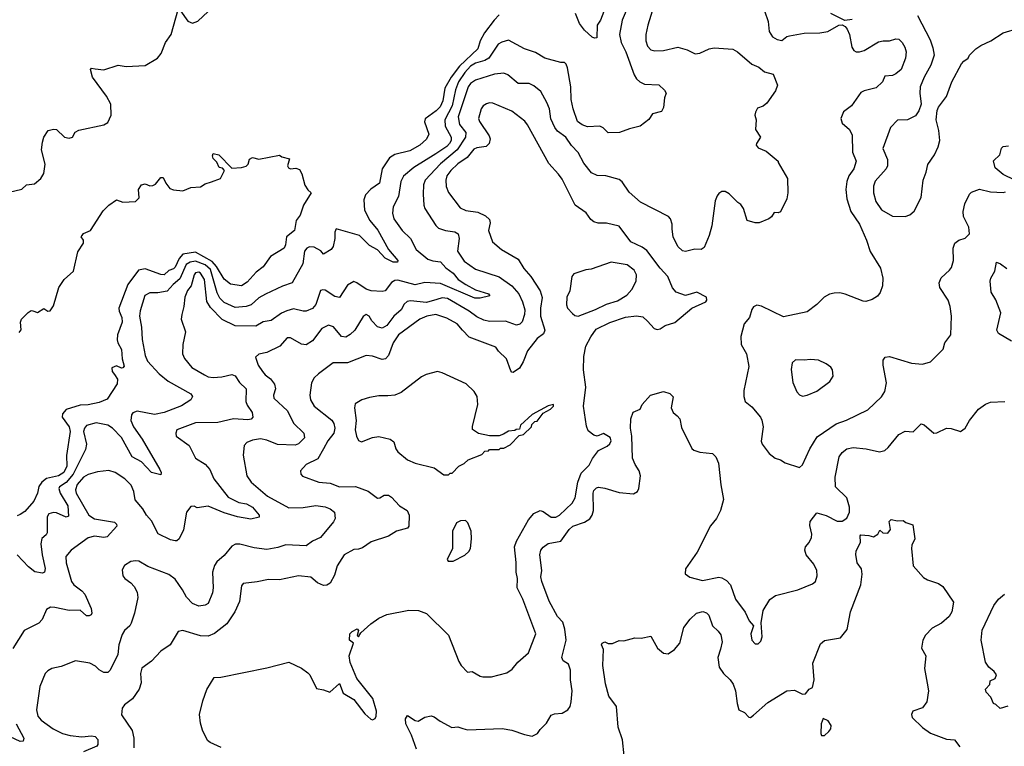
# Model space of a CAD drawing. Extents: x 2293139 to 2515392, y 824115 to 1006937.
# Tile 91 of 256: x 2351592 to 2357822, y 927344 to 931939. Entities that reach past the tile are written whole.
import ezdxf

# ---------------------------------------------------------------- set-up
doc = ezdxf.new("R2010")
doc.units = 0

msp = doc.modelspace()

# ---------------------------------------------------------------- linework, layer by layer
at = {"layer": '0CON10XD'}
for points in [[(2355453.8, 932055), (2355404.7, 931935), (2355387.5, 931845), (2355398.4, 931795), (2355426.7, 931736.7), (2355480.1, 931590.1), (2355495, 931565.6), (2355515.9, 931545.9), (2355545, 931531.2), (2355635, 931527.5), (2355672.7, 931492.7), (2355681.2, 931475), (2355671.2, 931445), (2355666.1, 931383.9), (2355652.5, 931357.5), (2355595, 931343.3), (2355573, 931307), (2355517.5, 931265), (2355450.3, 931249.7), (2355387.5, 931225), (2355315, 931224.2), (2355283.3, 931255), (2355262.5, 931265), (2355185, 931262.1), (2355150, 931275), (2355121.4, 931295), (2355094.4, 931375), (2355082.1, 931435), (2355078.2, 931515), (2355057.1, 931635), (2355048.6, 931658.6), (2355038, 931668), (2355015, 931668.8), (2354915, 931695.5), (2354855, 931731.1), (2354785, 931755.5), (2354685, 931808.5), (2354642.4, 931797.6), (2354620, 931785), (2354560.4, 931695), (2354535, 931681.4), (2354475, 931664.3), (2354444.8, 931645), (2354407.4, 931605), (2354367.9, 931545), (2354349.8, 931495), (2354328, 931395), (2354281.3, 931305), (2354283.6, 931265), (2354320.8, 931195), (2354320.8, 931175), (2354312.3, 931155), (2354294, 931136), (2354225, 931090.2), (2354084.8, 931005.2), (2354019.7, 930950.3), (2354004.2, 930915.8), (2353989.6, 930820.4), (2353954.4, 930755), (2353950.5, 930715), (2353960.1, 930680.1), (2354011.9, 930605), (2354064.2, 930555), (2354100.9, 930485), (2354175, 930424.7), (2354205, 930413.4), (2354255, 930407.5), (2354289.1, 930369.1), (2354335.1, 930335.1), (2354366.6, 930296.6), (2354415, 930263.5), (2354475, 930229.7), (2354557.5, 930205), (2354567, 930193), (2354505, 930178.4), (2354471.7, 930178.3), (2354255, 930271.1), (2354155, 930276.3), (2354095, 930262.2), (2353985, 930291.6), (2353965, 930289.6), (2353945, 930276.7), (2353903.3, 930225), (2353885, 930220), (2353815, 930224.6), (2353785, 930234.7), (2353725, 930275.5), (2353705, 930282.7), (2353665, 930260.9), (2353615, 930182.2), (2353585, 930188.5), (2353525, 930228.1), (2353508.8, 930231.2), (2353495, 930226), (2353465, 930137.5), (2353445, 930111.4), (2353405, 930096.5), (2353384.5, 930095.5), (2353325, 930109.6), (2353281.8, 930098.2), (2353247.3, 930082.7), (2353182.9, 930037.1), (2353132, 930028), (2353085, 930001.5), (2352955, 930002.7), (2352873.5, 930043.5), (2352798.1, 930118.1), (2352776.2, 930156.2), (2352761.4, 930295), (2352735, 930335.9), (2352725, 930341.8), (2352705, 930338.2), (2352694.7, 930325), (2352676.9, 930255), (2352653.6, 930226.4), (2352636.4, 930185), (2352630.9, 930125), (2352616.9, 930075), (2352614.4, 930045), (2352640, 929965), (2352623.6, 929885), (2352622.2, 929825), (2352635, 929796), (2352680.3, 929740.3), (2352761.9, 929691.9), (2352785, 929681.2), (2352815, 929676.8), (2352869.7, 929680.3), (2352935, 929695.5), (2352955, 929687.1), (2352983.1, 929645), (2353024.5, 929605), (2353023.1, 929525), (2353031.5, 929501.5), (2353063.1, 929455), (2353066, 929425), (2353056.4, 929413.6), (2353035, 929407.8), (2352945, 929413.8), (2352845, 929391.2), (2352705, 929389.1), (2352586.7, 929345), (2352580, 929325), (2352582.5, 929305), (2352664, 929245), (2352704.3, 929165), (2352765, 929128.1), (2352794.3, 929095), (2352820, 929035), (2352910.1, 928920.1), (2352977.5, 928885), (2353026.6, 928876.6), (2353065, 928856.2), (2353107.1, 928805), (2353106.9, 928793.1), (2353055, 928779.3), (2352968.8, 928795), (2352885, 928820), (2352785, 928863.2), (2352715, 928852.5), (2352695, 928862.5), (2352675, 928860.8), (2352647.1, 928825), (2352627.6, 928712.4), (2352600, 928655), (2352587, 928643), (2352575, 928642.5), (2352545, 928648.6), (2352468.2, 928688.2), (2352425, 928770), (2352394.6, 928804.6), (2352371.4, 928845), (2352321.7, 928901.7), (2352314.4, 928955), (2352296.5, 928995), (2352256.7, 929035), (2352195.7, 929075.7), (2352155, 929088.2), (2352085, 929079.2), (2352025, 929061.8), (2351995, 929046), (2351955, 929000), (2351944.1, 928965), (2351948.2, 928945), (2352028.5, 928805), (2352065, 928782.5), (2352191.2, 928761.2), (2352205, 928748.8), (2352205.6, 928735), (2352145, 928668.2), (2352125, 928664.7), (2352065, 928672.5), (2352025, 928661.8), (2351917.5, 928585), (2351884.4, 928545), (2351885.5, 928505), (2351919.6, 928385), (2351934.2, 928364.2), (2351985, 928327.8), (2352003.6, 928305), (2352044.4, 928215), (2352048.6, 928185), (2352044, 928175), (2352032.1, 928167.9), (2352015, 928168.9), (2351975, 928205.4), (2351905, 928202.4), (2351815, 928222.5), (2351787.1, 928222.9), (2351760.4, 928209.6), (2351733.4, 928146.6), (2351712.5, 928122.5), (2351620, 928075), (2351548.3, 927961.7)], [(2355308.9, 932045), (2355267.1, 931935), (2355246, 931905), (2355242.5, 931825), (2355228.3, 931821.7), (2355215, 931827.5), (2355165, 931872.2), (2355134.1, 931915), (2355108.2, 931978.2)], [(2351525, 930848.6), (2351605, 930867.5), (2351635, 930894), (2351685, 930900.8), (2351725.5, 930934.5), (2351743.4, 930966.6), (2351753.3, 931025), (2351730, 931115), (2351735.5, 931164.5), (2351744.2, 931195), (2351771.2, 931238.8), (2351806.4, 931246.4), (2351823.9, 931243.9), (2351875.9, 931195.9), (2351905, 931188.8), (2351925, 931196.7), (2351943.4, 931226.6), (2351965, 931240), (2352125, 931274.2), (2352150.3, 931289.7), (2352170.8, 931335), (2352167.5, 931405), (2352142, 931455), (2352052, 931575), (2352040, 931625), (2352047, 931633), (2352068.3, 931628.3), (2352125, 931622), (2352215, 931651.2), (2352265, 931643.8), (2352385, 931648.8), (2352463.3, 931695), (2352486, 931725), (2352514.5, 931795.5), (2352549.2, 931845), (2352595, 932002.5)], [(2354625, 931969.4), (2354593.3, 931935), (2354532, 931855), (2354505.7, 931805), (2354489.8, 931755), (2354374.4, 931645.6), (2354321.2, 931575), (2354282.3, 931505), (2354269.4, 931425), (2354251.9, 931388.1), (2354227.4, 931362.6), (2354157.2, 931312.8), (2354152.8, 931292.8), (2354180.8, 931215), (2354166.3, 931183.7), (2354124.5, 931145), (2354060.1, 931109.9), (2353965, 931087.3), (2353931.8, 931065), (2353884.7, 930995), (2353867.5, 930905), (2353813.6, 930866.4), (2353778.8, 930831.2), (2353769.7, 930800.3), (2353773.9, 930735), (2353808.2, 930668.2), (2353857.9, 930607.9), (2353926, 930486), (2353984.3, 930415), (2353981.2, 930405), (2353955, 930404.7), (2353905, 930431.6), (2353855, 930483.3), (2353805, 930510), (2353741.5, 930575), (2353595, 930616.2), (2353585.8, 930595), (2353585.6, 930555), (2353574.5, 930505.5), (2353562, 930485), (2353515, 930456.2), (2353496.8, 930476.8), (2353455, 930499.5), (2353425, 930501.8), (2353408.6, 930495), (2353394.7, 930475), (2353383.3, 930395), (2353315.3, 930274.7), (2353255, 930254.4), (2353146.2, 930203.8), (2353105, 930180.5), (2353056.2, 930135), (2353025.6, 930124.4), (2352955, 930118.3), (2352885, 930151), (2352858.5, 930178.5), (2352841.7, 930211.7), (2352798.4, 930358.4), (2352765, 930389.3), (2352705, 930412.1), (2352669.5, 930405), (2352645, 930390.2), (2352605, 930299.7), (2352563.2, 930265), (2352525, 930222.3), (2352465, 930212.5), (2352415, 930212.5), (2352384.4, 930195), (2352353.1, 930096.9), (2352349.4, 930065), (2352362.4, 929995), (2352366.1, 929916.1), (2352385.5, 929815), (2352399.5, 929779.5), (2352475, 929699.5), (2352531.9, 929651.9), (2352675, 929572), (2352685.8, 929555), (2352673.8, 929535), (2352615, 929496.4), (2352505, 929454.8), (2352445, 929441.7), (2352335, 929462.9), (2352307.6, 929452.4), (2352299.5, 929440.5), (2352295.8, 929405), (2352311.1, 929365), (2352366.3, 929286.3), (2352477.5, 929095), (2352486.7, 929075), (2352485, 929060), (2352425, 929075.5), (2352361.8, 929141.8), (2352304, 929174), (2352236.3, 929296.3), (2352179.2, 929355), (2352150, 929375), (2352075, 929389.8), (2352015, 929372.5), (2352001.3, 929355), (2351995.9, 929334.1), (2352013.4, 929255), (2352009.1, 929220.9), (2351929.1, 929065), (2351885, 929012.4), (2351844.5, 928985), (2351838.8, 928975), (2351848.6, 928945), (2351896.6, 928865), (2351900.3, 928799.7), (2351885, 928792.9), (2351825, 928819.6), (2351805, 928822.5), (2351777, 928813), (2351766.5, 928795), (2351765.4, 928694.6), (2351758.8, 928681.2), (2351731.7, 928658.3), (2351726.1, 928625), (2351733.3, 928555), (2351752.9, 928467.1), (2351748.8, 928445), (2351735, 928438), (2351687.8, 928447.8), (2351648.1, 928478.1), (2351575, 928553.9)], [(2352608.8, 931995), (2352655, 931930), (2352685, 931917.1), (2352719.4, 931930.6), (2352785, 931990)], [(2355605, 932026.2), (2355566.4, 931905), (2355554.5, 931844.5), (2355554.5, 931805), (2355565, 931771.2), (2355585, 931748.6), (2355611.3, 931741.3), (2355665, 931743.3), (2355755, 931764.4), (2355815, 931748.1), (2355865, 931723.1), (2355895, 931727.5), (2355955, 931754.6), (2355985, 931760.4), (2356105, 931751.9), (2356134.2, 931735), (2356225, 931657.1), (2356267.8, 931637.8), (2356305, 931610), (2356360, 931595), (2356386.7, 931525), (2356375, 931490), (2356319.3, 931410.7), (2356297, 931393), (2356260.7, 931379.3), (2356247.5, 931355), (2356243.3, 931335), (2356252.5, 931305), (2356247.5, 931245), (2356280, 931195), (2356253, 931157), (2356252.5, 931145), (2356265, 931127.5), (2356315, 931107.5), (2356390, 931045), (2356390, 931035), (2356450, 930935), (2356452.5, 930845), (2356446.7, 930805), (2356405, 930724), (2356391.7, 930718.3), (2356365, 930720), (2356347.9, 930692.1), (2356331.2, 930678.8), (2356270, 930655), (2356245, 930653.3), (2356195, 930670), (2356172.5, 930745), (2356155, 930770), (2356135, 930782.5), (2356081.7, 930838.3), (2356055, 930851.4), (2356035, 930853.1), (2356015, 930840.6), (2356004.6, 930825), (2355992.8, 930792.8), (2355972.1, 930635), (2355955, 930573.3), (2355921.7, 930498.3), (2355903.6, 930486.4), (2355862.7, 930487.3), (2355805, 930472.5), (2355785, 930477.1), (2355755, 930504.2), (2355727.5, 930565), (2355719.2, 930615), (2355721.2, 930645), (2355709.5, 930679.5), (2355696.7, 930695), (2355520, 930785), (2355448.1, 930848.1), (2355403.4, 930913.4), (2355385, 930928), (2355300.9, 930950.9), (2355245, 930953.3), (2355210.1, 930970.1), (2355160.6, 931030.6), (2355125, 931098.1), (2355082.7, 931142.7), (2355046.4, 931195), (2354995.4, 931235)], [(2356303.8, 931995), (2356327.9, 931927.9), (2356334, 931865), (2356355, 931831.2), (2356384.5, 931814.5), (2356415, 931807.5), (2356445, 931832.5), (2356462.6, 931837.4), (2356555, 931854.6), (2356655, 931855.6), (2356705, 931864.4), (2356775, 931904), (2356795, 931906.7), (2356815, 931896.7), (2356828.5, 931878.5), (2356842.2, 931845), (2356857.7, 931765), (2356870, 931745), (2356885, 931736.2), (2356905, 931735.4), (2356935.4, 931744.6), (2357025, 931798.7), (2357055, 931806), (2357095.5, 931805.5), (2357135, 931818.6), (2357155, 931815.8), (2357175.4, 931795.4), (2357191.9, 931765), (2357201.4, 931735), (2357197.1, 931695), (2357169.2, 931625), (2357135, 931595.7), (2357115, 931586.7), (2357065, 931581.4), (2357050.8, 931545), (2357011.1, 931508.9), (2356935, 931489.1), (2356915, 931477.8), (2356855.4, 931394.6), (2356804.5, 931355.5), (2356787.5, 931315), (2356795.8, 931285), (2356842.9, 931245), (2356859.3, 931209.3), (2356862, 931102), (2356884.3, 931045), (2356870, 930995), (2356838.8, 930951.2), (2356824.6, 930915.4), (2356819.6, 930865), (2356824.7, 930805), (2356851.2, 930725), (2356904.6, 930645), (2356950.6, 930545), (2356973.3, 930473.3), (2357037.9, 930367.9), (2357053.7, 930303.7), (2357051.5, 930255), (2357036, 930214), (2357018.8, 930191.2), (2356985, 930170), (2356945, 930157.1), (2356928.6, 930158.6), (2356815, 930203.6), (2356781.2, 930211.2), (2356745, 930210), (2356715, 930203.1), (2356681.2, 930185), (2356635, 930137.5), (2356575, 930092), (2356425, 930060.6), (2356285, 930126.2), (2356255, 930133.3), (2356235, 930122.5), (2356224.1, 930105.9), (2356208.8, 930055), (2356176.2, 930015), (2356154.1, 929935.9), (2356156, 929885), (2356189.5, 929825), (2356204.4, 929745), (2356174.5, 929594.5), (2356172.7, 929555), (2356183.1, 929525), (2356225, 929490), (2356280, 929425), (2356287, 929407), (2356295.7, 929365), (2356284.1, 929274.1), (2356288.8, 929255), (2356333.3, 929195), (2356372.5, 929165), (2356405.9, 929155.9), (2356435, 929136.7), (2356525, 929107.5), (2356545.7, 929124.3), (2356590.8, 929225), (2356638.7, 929301.3), (2356757.2, 929382.8), (2356823.9, 929406.1), (2356957.6, 929472.4), (2357045.5, 929554.5), (2357065, 929587.5), (2357076.8, 929643.2), (2357055.8, 929755), (2357056.2, 929785), (2357067.5, 929805), (2357095, 929808), (2357233.9, 929766.1), (2357305, 929760), (2357355, 929775.8), (2357435.6, 929854.4), (2357446, 929895), (2357483.8, 929945), (2357488.6, 930065), (2357480, 930125), (2357466.7, 930165), (2357414.5, 930245), (2357408.6, 930275), (2357422.6, 930307.4), (2357475, 930354.2), (2357487.3, 930372.7), (2357500.9, 930415), (2357498.1, 930495), (2357508.6, 930525), (2357535, 930544.4), (2357575, 930558.1), (2357600.6, 930585), (2357596.3, 930626.3), (2357564.3, 930695), (2357561.4, 930725), (2357571.4, 930775), (2357602, 930835), (2357615, 930848), (2357665, 930867.1), (2357735, 930850.8), (2357815, 930846.7), (2357828.8, 930851.2)], [(2356859.1, 931940.9), (2356813.6, 931933.6), (2356725, 931978.1)], [(2357272.7, 931965), (2357352.6, 931812.6), (2357370.5, 931760.5), (2357377.5, 931715), (2357357.9, 931652.1), (2357314.6, 931575.4), (2357288.8, 931515), (2357286.7, 931475), (2357296.7, 931405), (2357281.7, 931361.7), (2357259.3, 931330.7), (2357210, 931305), (2357145, 931303.3), (2357102.4, 931257.6), (2357052.9, 931125), (2357083.5, 931055), (2357082.5, 931015), (2357073.3, 930995), (2357005, 930918.6), (2356994, 930886), (2356993.9, 930845), (2357009.8, 930789.8), (2357045, 930735.8), (2357115, 930696), (2357195, 930693.8)], [(2357195, 930693.8), (2357225, 930703.8), (2357251.7, 930728.3), (2357296.4, 930813.6), (2357307.5, 930925), (2357327.7, 930975), (2357336.9, 931023.1), (2357380.8, 931085), (2357403.8, 931135), (2357413.8, 931175), (2357408.3, 931238.3), (2357390, 931305), (2357398, 931365), (2357406.2, 931385), (2357456.8, 931453.2), (2357488.8, 931545), (2357551.2, 931658.8), (2357565, 931676.7), (2357592.5, 931695), (2357602.5, 931715), (2357642.5, 931755), (2357672.5, 931775), (2357737.5, 931805), (2357815, 931856.7), (2357913.9, 931886.1)], [(2354995.4, 931235), (2354977.4, 931257.4), (2354952, 931312), (2354943.1, 931375), (2354927.9, 931415), (2354888.5, 931485), (2354845, 931520), (2354814.5, 931534.5), (2354745, 931534.5), (2354679.5, 931589.5), (2354655, 931600), (2354595, 931593.9), (2354475, 931557.2), (2354445, 931534.7), (2354430.4, 931515), (2354365.2, 931325), (2354375, 931275.5), (2354414.7, 931225), (2354412.5, 931195), (2354360.8, 931115), (2354253.5, 931026.5), (2354157.9, 930925), (2354147.7, 930895), (2354145.5, 930835), (2354149.2, 930765), (2354155.8, 930745.8), (2354225, 930637.5), (2354241.5, 930621.5), (2354286, 930606), (2354345, 930597.9), (2354365.6, 930585), (2354373.2, 930555), (2354362.3, 930475), (2354405, 930411.1), (2354475, 930361.8), (2354625, 930312.5), (2354706.4, 930256.4), (2354750, 930205), (2354774.1, 930155), (2354787.4, 930105), (2354785.7, 930075), (2354771.3, 930028.7), (2354756.4, 930013.6), (2354735, 930006.9), (2354665, 930032.7), (2354565, 930031.2), (2354529, 930039), (2354485, 930059.1), (2354435.2, 930095.2), (2354298.5, 930175), (2354265, 930180.8), (2354231.4, 930168.6), (2354165, 930149.4), (2354065, 930160.3), (2354043.2, 930156.8), (2354025, 930140), (2354004.6, 930105), (2353959.7, 930065), (2353915, 930005.5), (2353885, 929988.9), (2353855, 929995.7), (2353820, 930035), (2353803.8, 930065), (2353785, 930074.2), (2353765, 930061.2), (2353712.2, 929975), (2353682.9, 929947.1), (2353655, 929931.5), (2353627.5, 929935), (2353576.7, 929996.7), (2353545, 930006.9), (2353503.3, 929986.7), (2353445, 929908.6), (2353405, 929881.9), (2353375, 929886.7), (2353305, 929927.1), (2353285, 929927.1), (2353237.5, 929875), (2353155, 929833.6), (2353105, 929824.4), (2353084.2, 929805), (2353101.1, 929755), (2353128.2, 929715), (2353145, 929693.5), (2353178.5, 929668.5), (2353204.6, 929634.6), (2353210, 929605), (2353197.5, 929565), (2353199.4, 929545), (2353285.5, 929465), (2353325, 929386.9), (2353389.2, 929325), (2353394.3, 929295), (2353355, 929256.7), (2353335, 929247.9), (2353222.3, 929252.3), (2353155, 929279.1), (2353115, 929287.5), (2353065, 929278.9), (2353029.2, 929265), (2353012.9, 929245), (2353005.7, 929185), (2353028.6, 929055), (2353056, 929015), (2353160, 928925), (2353295, 928852.8), (2353385.3, 928854.7), (2353465, 928866.4), (2353525, 928858.5), (2353556, 928845), (2353584.1, 928824.1), (2353588, 928785), (2353577.1, 928762.9), (2353494, 928665), (2353445, 928640), (2353405, 928610.6), (2353275, 928617.7), (2353225, 928601.5), (2353155, 928588.9), (2353075, 928598), (2352985, 928622.5), (2352958.1, 928621.9), (2352935, 928610), (2352885, 928550.6), (2352839.6, 928510.4), (2352823.7, 928486.3), (2352812.2, 928445), (2352816.9, 928345), (2352811.4, 928315), (2352785, 928246.7), (2352765, 928236.2), (2352725, 928230.8), (2352685, 928245.8), (2352646.2, 928286.2), (2352622.3, 928332.3), (2352575, 928400), (2352535, 928431.1), (2352401.5, 928481.5), (2352345, 928514.2), (2352325, 928517.5), (2352295, 928512), (2352255, 928486.2), (2352239.3, 928460.7), (2352245, 928422.5), (2352256.2, 928405), (2352295, 928378), (2352315.8, 928355), (2352335, 928317.5), (2352339.2, 928285), (2352318.1, 928185), (2352297.6, 928122.4), (2352288.8, 928105), (2352255, 928075.8), (2352239.1, 928050.9), (2352219.2, 927985), (2352213.6, 927925), (2352164.4, 927825.6), (2352149.4, 927810.6), (2352125, 927810.8), (2352095, 927827.5), (2352070.7, 927850.7), (2352035, 927868.6), (2351945, 927884.2), (2351855, 927848.6), (2351795, 927835.7), (2351769.3, 927820.7), (2351753.1, 927805), (2351719.1, 927720.9), (2351697.5, 927575), (2351705.6, 927535), (2351728.3, 927508.3), (2351804.2, 927455), (2351862, 927425), (2351911.1, 927411.1), (2351985, 927404), (2352045, 927410.9), (2352070, 927405), (2352086.5, 927386.5), (2352085.7, 927355), (2352080, 927345), (2351995, 927309.6)], [(2352866.4, 927336.4), (2352797.3, 927367.3), (2352780.9, 927380.9), (2352748.8, 927445), (2352735, 927490), (2352728.8, 927545), (2352749.5, 927630.5), (2352775, 927702.5), (2352821.9, 927778.1), (2352865, 927780), (2353155, 927840.6), (2353295, 927876), (2353375, 927838.8), (2353415, 927808.8), (2353427.5, 927795), (2353468.8, 927708.8), (2353515, 927701.2), (2353555, 927686.2), (2353615, 927740), (2353638.8, 927678.8), (2353705, 927640), (2353775, 927550), (2353814.3, 927514.3), (2353825, 927511.2), (2353840.5, 927519.5), (2353848, 927535), (2353850, 927565), (2353825.7, 927645), (2353725, 927772.5), (2353683, 927873), (2353677.1, 927915), (2353703.3, 927995), (2353679.2, 928015), (2353681.2, 928055), (2353695, 928070.5), (2353726.4, 928086.4), (2353736.2, 928075), (2353726.7, 928045), (2353735, 928036.7), (2353749.5, 928060.5), (2353812.7, 928117.3), (2353865, 928154.4), (2353915, 928177.1), (2354055, 928204.2), (2354115, 928201.9), (2354165, 928184.3), (2354305.8, 928045.8), (2354369.8, 927879.8), (2354385, 927854), (2354425, 927812.5), (2354455, 927817.5), (2354505, 927786.7), (2354522.3, 927782.3), (2354577, 927783), (2354675, 927807.5), (2354708.7, 927831.3), (2354744.3, 927875.7), (2354812, 927935), (2354858.6, 928055), (2354775.8, 928274.2), (2354740, 928345), (2354741.9, 928405), (2354733.5, 928445), (2354733.6, 928506.4), (2354721.8, 928605), (2354735, 928641.9), (2354810.9, 928775), (2354845, 928816.4), (2354885, 928835.5), (2354905, 928827.9), (2354955, 928791.8), (2354985, 928793.8), (2355006.5, 928805), (2355088.1, 928881.9), (2355106, 928914), (2355122.6, 929015), (2355145, 929071.1), (2355195, 929121.4), (2355215.4, 929164.6), (2355254.6, 929215.4), (2355308, 929242), (2355325, 929256.2), (2355334.2, 929275), (2355327, 929297), (2355285, 929322), (2355245, 929305.8), (2355225, 929312), (2355189.5, 929339.5), (2355177.9, 929367.9), (2355159.5, 929495), (2355173.7, 929615), (2355159.7, 929725), (2355160.5, 929809.5), (2355174.6, 929875), (2355205, 929934.3), (2355238.3, 929981.7), (2355325, 930024.6), (2355425, 930057.9), (2355495, 930065.6), (2355535, 930060.6), (2355565, 930032), (2355605.9, 929985.9), (2355625, 929980), (2355645, 929984.2), (2355675, 930004), (2355736.1, 930023.9), (2355845, 930114), (2355932.5, 930155), (2355940, 930165), (2355936.7, 930185), (2355875.8, 930215.8), (2355805, 930193.8), (2355745, 930216.2), (2355723.2, 930243.2), (2355692.5, 930315), (2355645, 930367.1), (2355560.2, 930480.2), (2355531.1, 930501.1), (2355458.6, 930535), (2355385, 930634.2), (2355305, 930653.1), (2355253, 930653), (2355225, 930660.8), (2355205.5, 930675.5), (2355175, 930718), (2355105.7, 930765), (2355025, 930931.2), (2355001.9, 930961.9), (2354939.1, 931029.1), (2354805.6, 931275), (2354786.9, 931296.9), (2354705, 931360), (2354585, 931410.6), (2354565, 931412.5), (2354545, 931405.8), (2354525, 931393.8), (2354512, 931375), (2354495.5, 931315), (2354500.5, 931295), (2354563.1, 931205), (2354568.2, 931185), (2354562.1, 931155), (2354543.5, 931136.5), (2354485, 931129.3), (2354465, 931119.6), (2354422.6, 931067.4), (2354365, 931026.6), (2354319.3, 930985), (2354295, 930951.1), (2354287.6, 930925), (2354290.8, 930885), (2354305, 930845.8), (2354379.5, 930749.5), (2354415, 930731.5), (2354490.8, 930720.8), (2354539.4, 930699.4), (2354564.2, 930675), (2354568.6, 930655), (2354557.5, 930605), (2354584.4, 930535), (2354640, 930485), (2354745.3, 930425.3), (2354780.6, 930365), (2354825, 930314.3), (2354885.2, 930225.2), (2354897.3, 930182.7), (2354887.4, 930115), (2354888, 930065), (2354914.6, 929975), (2354907, 929953), (2354865, 929922.2), (2354805.3, 929844.7), (2354778.1, 929775), (2354755, 929735.5), (2354715, 929708), (2354705, 929708.8), (2354698.9, 929718.9), (2354672.5, 929795), (2354622.2, 929842.2), (2354605, 929868), (2354435, 929930.9), (2354392.5, 929975), (2354360, 930015), (2354295, 930050.5), (2354225, 930073.5), (2354168.8, 930065), (2354124.4, 930045), (2353989.4, 929945), (2353954, 929895), (2353925.4, 929814.6), (2353906.2, 929793.8), (2353885, 929788.9), (2353825, 929810.6), (2353785, 929814.2), (2353665, 929769.1), (2353575, 929768.5), (2353481.4, 929698.6), (2353455.4, 929674.6), (2353437.6, 929642.4), (2353427.8, 929565), (2353431.5, 929535), (2353454.4, 929495), (2353566.6, 929406.6), (2353578.9, 929385), (2353585.3, 929355), (2353578.4, 929325), (2353541.2, 929275), (2353514.8, 929225.2), (2353479.2, 929160.8), (2353405, 929125.7), (2353367.5, 929085), (2353370, 929065), (2353381.7, 929051.7), (2353485, 929014.4), (2353556.8, 929006.8), (2353614.7, 928984.7), (2353715.9, 928985.9), (2353796.3, 928956.3), (2353855, 928913.3), (2353870, 928915), (2353897.1, 928932.9), (2353925, 928931.1), (2353945, 928918.6), (2353995.4, 928865.4), (2354042.5, 928835), (2354057.1, 928805), (2354053.6, 928736.4), (2354045, 928723.3), (2353975, 928703.3), (2353925, 928671.9), (2353815, 928637.8), (2353760.9, 928599.1), (2353735, 928590), (2353705, 928589.2), (2353645, 928555.6), (2353600, 928485), (2353584.3, 928425), (2353555.5, 928374.5), (2353535, 928362.5), (2353515, 928361.4), (2353475, 928377.5), (2353433, 928413), (2353355, 928420.8), (2353235, 928395.7), (2353165, 928398.6), (2353095, 928383.1), (2353005.8, 928374.2), (2352995, 928357.5), (2352981.6, 928258.4), (2352953.8, 928195), (2352901.5, 928118.5), (2352825, 928056.7), (2352785, 928040), (2352735, 928041.8), (2352625, 928075.8), (2352595, 928070), (2352544.2, 927985.8), (2352485, 927946), (2352425, 927881.2), (2352365, 927838), (2352356.2, 927805), (2352360, 927745), (2352348.5, 927705), (2352305, 927644.5), (2352255, 927605.6), (2352240, 927585), (2352236.4, 927543.6), (2352303.1, 927443.1), (2352314.5, 927395), (2352314.2, 927335)], [(2351588.3, 929961.7), (2351601.7, 929978.3), (2351596.7, 930025), (2351603.3, 930045), (2351645, 930086.7), (2351665, 930100), (2351675, 930097.5), (2351705, 930086.7), (2351745, 930112.5), (2351770, 930095), (2351785, 930097.5), (2351805, 930130), (2351838.6, 930245), (2351873.8, 930296.2), (2351932, 930348), (2351959.2, 930470.8), (2351995.4, 930525), (2351995.5, 930545.5), (2351981.2, 930565), (2351986.2, 930575), (2351995, 930586.7), (2352040, 930605), (2352120.2, 930729.8), (2352155, 930766.4), (2352205, 930800), (2352245, 930785.7), (2352325, 930789.2), (2352347.3, 930812.7), (2352344.1, 930865.9), (2352362.5, 930895), (2352385, 930900), (2352415, 930888.8), (2352435, 930890), (2352450.9, 930899.1), (2352485, 930941.2), (2352500, 930940), (2352516.2, 930905), (2352542.4, 930872.4), (2352565, 930863.1), (2352625, 930856.9), (2352675, 930877.3), (2352735, 930881.9), (2352765, 930901.4), (2352805, 930912.5), (2352863.3, 930935), (2352886.7, 930985), (2352875, 931000), (2352853.3, 931005), (2352838.1, 931038.1), (2352815, 931061.2), (2352811.4, 931078.6), (2352816.4, 931093.6), (2352852, 931085), (2352935, 931000), (2352996, 931004), (2353025, 931012.5), (2353037.5, 931025), (2353045, 931057.5), (2353065, 931066.7), (2353105, 931057.5), (2353235, 931082.5), (2353251.2, 931071.2), (2353298.3, 931058.3), (2353286.7, 931015), (2353291.7, 931001.7), (2353305, 930996.7), (2353339.5, 930999.5), (2353361.7, 930991.7), (2353377.5, 930965), (2353395, 930892.5), (2353415, 930863.3), (2353436.7, 930845), (2353386.5, 930765), (2353366.3, 930703.7), (2353341.5, 930668.5), (2353330, 930605), (2353280, 930565), (2353274.4, 930515), (2353265.5, 930495), (2353177.9, 930442.1), (2353132.2, 930375), (2353088.4, 930341.6), (2353030.2, 930279.8), (2352995, 930256), (2352925, 930266.9), (2352885, 930297.5), (2352837.9, 930377.9), (2352810.2, 930410.2), (2352705, 930469.2), (2352625, 930457.1), (2352601.4, 930428.6), (2352575, 930374.1), (2352565, 930363.9), (2352535, 930351.9), (2352505, 930326.2), (2352485, 930327.5), (2352385, 930364.3), (2352343.8, 930355), (2352275.2, 930264.8), (2352219.7, 930115), (2352221.2, 930095), (2352238.9, 930055), (2352239.7, 930025), (2352210.8, 929945), (2352209.1, 929915), (2352213.1, 929895), (2352235, 929853.3), (2352239.1, 929795), (2352252.3, 929747.7), (2352245, 929736.2), (2352235.9, 929734.1), (2352205, 929750), (2352175, 929738), (2352175.8, 929715), (2352190.8, 929695), (2352210.8, 929665), (2352209.2, 929635), (2352145, 929538.8), (2352095, 929518.8), (2352025.9, 929504.1), (2351975, 929500.6), (2351885.5, 929474.5), (2351862.7, 929447.3), (2351860.4, 929425), (2351903.7, 929365), (2351911, 929335), (2351887.5, 929182.5), (2351890.2, 929115), (2351870, 929075), (2351836.5, 929055), (2351762, 929038), (2351731.5, 929015), (2351712.9, 928987.1), (2351704.1, 928945), (2351681.5, 928895), (2351625, 928829.4), (2351595, 928809.2), (2351575, 928800.8)], [(2357887.5, 930925), (2357815, 930960), (2357765, 931002), (2357754, 931046), (2357793.3, 931085), (2357803.6, 931126.4), (2357815, 931137.5), (2357848.3, 931141.7)], [(2355125, 930063.3), (2355235, 930105.3), (2355305, 930140.4), (2355375, 930160.7), (2355432.3, 930197.7), (2355465, 930232.5), (2355492.2, 930285), (2355495.4, 930325.4), (2355480.6, 930355), (2355435, 930388.5), (2355333.6, 930406.4), (2355208, 930362), (2355173.2, 930356.8), (2355097.7, 930332.3), (2355085.9, 930314.1), (2355072, 930225), (2355054.4, 930185), (2355051.4, 930135), (2355058.6, 930115), (2355090.2, 930080.2), (2355105, 930068.6), (2355125, 930063.3)], [(2357866.9, 929905), (2357784.7, 929954.7), (2357774.4, 929975), (2357800, 930085), (2357767.2, 930167.2), (2357739.4, 930215), (2357732.9, 930285), (2357736.2, 930305), (2357761.7, 930348.3), (2357772.5, 930405), (2357797.5, 930395), (2357837.5, 930365)], [(2356545, 929558.8), (2356575, 929564.2), (2356635, 929588.8), (2356718.3, 929651.7), (2356739.2, 929685), (2356735.6, 929725), (2356725, 929741.2), (2356695, 929762.5), (2356645.6, 929785.6), (2356595, 929790.8), (2356555, 929785.8), (2356501.2, 929788.8), (2356480.5, 929769.5), (2356473.2, 929726.8), (2356484.3, 929644.3), (2356510, 929585), (2356525, 929566.7), (2356545, 929558.8)], [(2354305, 929060), (2354315, 929070), (2354328.3, 929071.7), (2354370, 929115), (2354405, 929132.5), (2354430, 929155), (2354515, 929190), (2354535, 929210), (2354557, 929213), (2354565, 929220), (2354625, 929220), (2354635, 929230), (2354655, 929230), (2354695, 929250), (2354751.7, 929308.3), (2354780, 929315), (2354830, 929365), (2354831.7, 929378.3), (2354851.7, 929398.3), (2354865, 929400), (2354905, 929450), (2354950, 929475), (2354970, 929495), (2354970, 929505), (2354935, 929497.5), (2354835, 929442.5), (2354760, 929375), (2354755, 929350), (2354733, 929347), (2354725, 929340), (2354685, 929337.5), (2354653.3, 929316.7), (2354625, 929307.5), (2354565, 929307.5), (2354495, 929322.5), (2354457.5, 929347.5), (2354457, 929367), (2354491.2, 929505), (2354486.1, 929556.1), (2354468.3, 929588.3), (2354417.5, 929635), (2354265, 929706.2), (2354235, 929713.3), (2354164.1, 929695.9), (2354135, 929681.2), (2354005, 929580.8), (2353965.6, 929564.4), (2353920.5, 929560.5), (2353865, 929560), (2353805, 929550), (2353756.1, 929533.9), (2353715, 929510), (2353710, 929485), (2353720, 929405), (2353713.9, 929346.1), (2353722, 929305), (2353735, 929277.5), (2353755, 929270), (2353825, 929296), (2353865, 929302), (2353935.9, 929285.9), (2353958.3, 929268.3), (2353971.2, 929225), (2353985, 929206.7), (2354046.4, 929156.4), (2354095, 929133.3), (2354213.9, 929103.9), (2354275, 929060), (2354305, 929060)], [(2354101.8, 927325), (2354070.4, 927415), (2354034.1, 927485), (2354031.9, 927518.1), (2354045, 927537.5), (2354095, 927506.7), (2354113.6, 927503.6), (2354155, 927527.5), (2354196.1, 927536.1), (2354215, 927530), (2354251.7, 927501.7), (2354325, 927462.5), (2354363.6, 927466.4), (2354396.1, 927456.1), (2354425, 927448.8), (2354645.5, 927455.5), (2354705, 927445.7), (2354785, 927418.6), (2354835, 927408.6), (2354868.8, 927425), (2354885, 927450), (2354925, 927490), (2354955, 927541.2), (2354975, 927550), (2355025, 927553.8), (2355060, 927575), (2355073.8, 927595), (2355082, 927625), (2355087.8, 927695), (2355077.3, 927765), (2355077.8, 927825), (2355063.5, 927863.5), (2355030, 927885), (2355021.8, 927905), (2355049.1, 928015), (2355041.8, 928085), (2355029.2, 928129.2), (2354995, 928165.6), (2354942.3, 928262.3), (2354895.5, 928385), (2354890, 928415), (2354894.5, 928455), (2354881.9, 928555), (2354890, 928585), (2354905, 928602), (2354935, 928625.8), (2355015, 928641.9), (2355067.8, 928715), (2355091.4, 928735), (2355165, 928762.1), (2355198.2, 928781.8), (2355213.6, 928805), (2355223.1, 928835), (2355219.5, 928945), (2355225, 928961.2), (2355241.4, 928978.6), (2355255, 928982.2), (2355295, 928976.2), (2355385, 928948.5), (2355475, 928941.4), (2355500, 928955), (2355508.6, 928975), (2355520.8, 929055), (2355511.4, 929085), (2355485.4, 929125.4), (2355468.9, 929165), (2355464.6, 929305), (2355457.3, 929355), (2355459.4, 929415), (2355474.2, 929455.8), (2355516.7, 929475), (2355530, 929505), (2355582.5, 929565), (2355665, 929588), (2355705.8, 929575.8), (2355727, 929553), (2355713.3, 929485), (2355727.5, 929455), (2355752.7, 929432.7), (2355768.8, 929415), (2355780.3, 929360.3), (2355845, 929227.5), (2355856.4, 929216.4), (2355895, 929203.3), (2355975, 929196.2), (2355996, 929175), (2356012.5, 929135), (2356027.5, 928997.5), (2356045.8, 928905), (2356026.2, 928835), (2356001.2, 928785), (2355961.7, 928738.3), (2355879.3, 928570.7), (2355803.8, 928465), (2355803.3, 928435), (2355832.7, 928412.7), (2355912.7, 928392.7), (2356015, 928413.1), (2356035, 928409.4), (2356065, 928391.4), (2356088.9, 928365), (2356120.7, 928275), (2356181.5, 928191.5), (2356207.2, 928137.2), (2356233.8, 928105), (2356218.6, 928055), (2356224.4, 928015), (2356245, 927992), (2356265, 927992.5), (2356282.1, 928007.9), (2356289.5, 928035), (2356284.2, 928125), (2356295, 928202.5), (2356337.3, 928272.7), (2356375, 928298), (2356515, 928334.2), (2356608.1, 928371.9), (2356626.2, 928385), (2356637.7, 928422.3), (2356635.7, 928455), (2356615.7, 928495), (2356568, 928555), (2356559.2, 928585), (2356564, 928605), (2356587.4, 928632.6), (2356602.5, 928665), (2356603.6, 928685), (2356590.5, 928739.5), (2356594.1, 928765.9), (2356635, 928820), (2356695, 928803.8), (2356765, 928768.5), (2356795, 928767.5), (2356825, 928787.3), (2356841.6, 928825), (2356843.2, 928855), (2356825, 928914.3), (2356753.9, 928983.9), (2356751.9, 929045), (2356777.1, 929175), (2356795, 929202.5), (2356825, 929225.4), (2356865, 929232.7), (2356947.5, 929225), (2357033, 929207), (2357065, 929214.3), (2357087.4, 929232.6), (2357155, 929315.7), (2357195, 929336.9), (2357245, 929332.5), (2357295, 929384), (2357315, 929375.8), (2357375, 929324.6), (2357395, 929326.4), (2357455, 929355.8), (2357485, 929354.2), (2357545, 929333.8), (2357574, 929355), (2357601.4, 929405), (2357658.1, 929475), (2357701.9, 929508.1), (2357735, 929520), (2357825, 929523.3)], [(2354303.6, 928513.6), (2354335, 928514.2), (2354407.9, 928552.1), (2354433.3, 928575), (2354443.3, 928595), (2354450, 928655), (2354447.5, 928705), (2354427, 928757), (2354411.7, 928771.7), (2354380.7, 928769.3), (2354355, 928756.7), (2354330, 928705), (2354330, 928595), (2354297.5, 928525), (2354303.6, 928513.6)], [(2356025, 927958.8), (2356010, 927905), (2356016.7, 927845), (2356044.4, 927805), (2356088.1, 927765), (2356107, 927737), (2356121.1, 927695), (2356130.6, 927615), (2356142, 927575), (2356177.3, 927557.3), (2356205, 927527.5), (2356215, 927526.7), (2356235, 927540), (2356325, 927620), (2356445, 927693.8), (2356495, 927698.8), (2356545, 927672.5), (2356563.6, 927676.4), (2356587.5, 927705), (2356607.5, 927715), (2356618, 927765), (2356610.7, 927869.3), (2356659.3, 927990.7), (2356685, 928012.5), (2356785, 928030), (2356827.9, 928082.1), (2356848.1, 928195), (2356914.5, 928365), (2356922.1, 928432.1), (2356918, 928465), (2356891.4, 928505), (2356883, 928557), (2356885, 928577.5), (2356912.5, 928635), (2356910, 928675), (2356915, 928680), (2356965, 928677.5), (2356995, 928667.5), (2357022.5, 928685), (2357035, 928710), (2357053.6, 928693.6), (2357085, 928692.5), (2357102.5, 928715), (2357092.5, 928765), (2357105, 928777.5), (2357145, 928768.8), (2357181.7, 928771.7), (2357198.3, 928758.3), (2357242.5, 928745), (2357255.5, 928655), (2357237.1, 928615), (2357234.4, 928595), (2357244.6, 928484.6), (2357310.2, 928410.2), (2357335.6, 928395.6), (2357405, 928372.5), (2357433.8, 928355), (2357500, 928255), (2357488.8, 928195), (2357472.5, 928165), (2357425, 928123.3), (2357365, 928090), (2357323.2, 928046.8), (2357306, 928015), (2357298, 927965), (2357326, 927915), (2357316.2, 927835), (2357333.2, 927743.2), (2357342.9, 927695), (2357331.2, 927625), (2357305, 927586.7), (2357242.5, 927565), (2357233.8, 927545), (2357238.8, 927525), (2357305, 927462), (2357355, 927426.2), (2357455, 927389.2), (2357507.5, 927385), (2357541.2, 927341.2)], [(2357845, 927596.7), (2357795, 927583.3), (2357768.3, 927608.3), (2357752.5, 927615), (2357737.5, 927655), (2357706.7, 927685), (2357703.3, 927705), (2357730, 927735), (2357731.7, 927758.3), (2357765, 927772.5), (2357772.5, 927795), (2357757.7, 927817.7), (2357723.6, 927843.6), (2357702.5, 927875), (2357674.5, 928014.5), (2357682.4, 928077.6), (2357755, 928233.3), (2357785, 928273.3), (2357823.8, 928306.2)], [(2355415.8, 927284.2), (2355405.7, 927385), (2355379.2, 927465), (2355367.1, 927595), (2355320.2, 927660.2), (2355297.9, 927737.9), (2355281.4, 927855), (2355286.7, 927955), (2355273.3, 927985), (2355277.5, 927995), (2355295, 928003.3), (2355315, 927993.3), (2355343, 927993), (2355385, 928012.5), (2355415, 928011.2), (2355485, 928028.8), (2355525, 928026.7), (2355585, 928040), (2355626.7, 927965), (2355665, 927932), (2355695, 927928.6), (2355734.7, 927955.3), (2355769.1, 927995), (2355794.5, 928095), (2355835, 928148.6), (2355875, 928185.6), (2355915, 928195.8), (2355937.3, 928187.3), (2355952.3, 928172.3), (2355976.2, 928105), (2356012.1, 928072.1), (2356027.9, 928047.9), (2356037.5, 928005), (2356025, 927958.8)], [(2351569.6, 927485), (2351617.8, 927395), (2351614.3, 927375.7), (2351593.8, 927375), (2351495, 927420.9)], [(2356685, 927412.5), (2356712, 927438), (2356723.3, 927455), (2356726.7, 927475), (2356707.5, 927505), (2356675, 927520), (2356663.3, 927485), (2356661.2, 927425), (2356665, 927412.5), (2356685, 927412.5)]]:
    msp.add_lwpolyline(points, dxfattribs=at)

doc.saveas('drawing.dxf')
